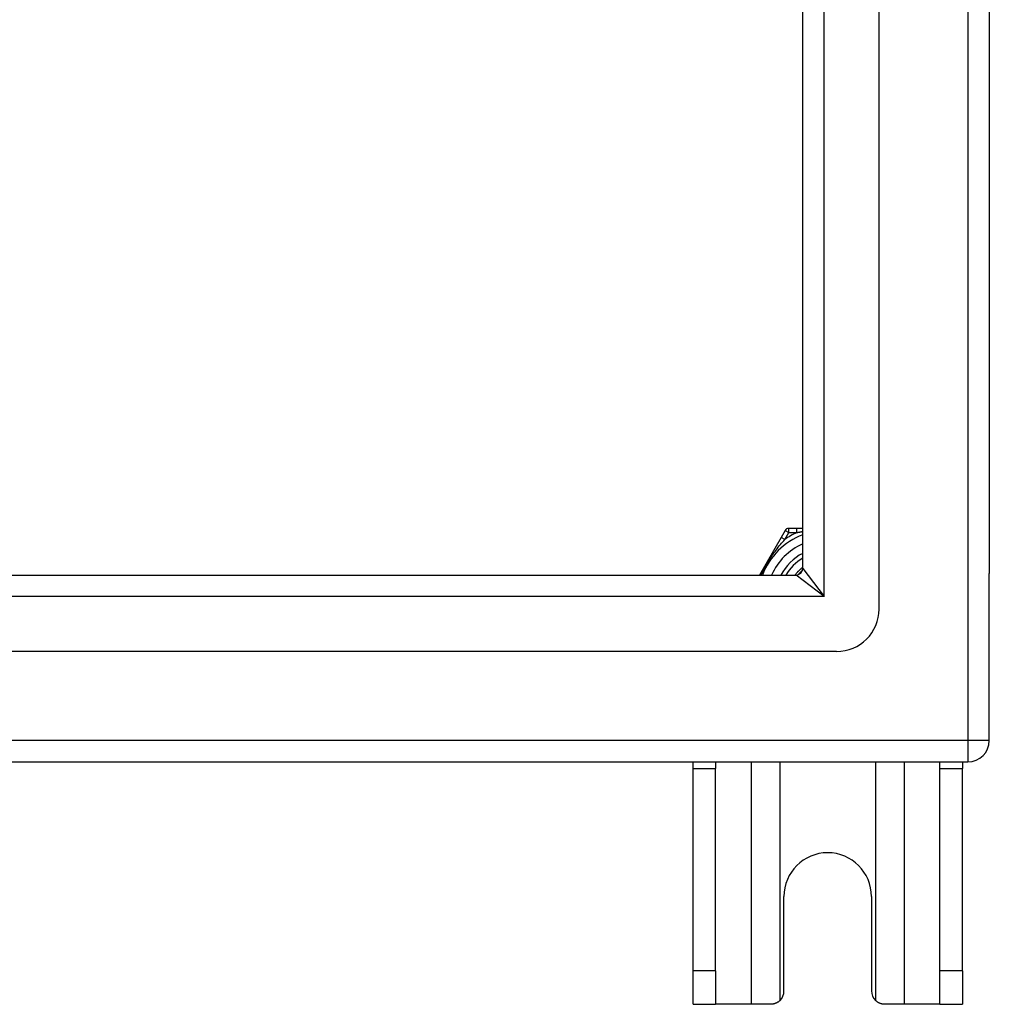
# Model space of a CAD drawing. Header units: inches. Extents: x 48.1 to 120.1, y 31.5 to 55.7.
# Tile 65 of 82: x 115.6 to 120.1, y 31.5 to 36. Entities that reach past the tile are written whole.
import ezdxf

# ---------------------------------------------------------------- set-up
doc = ezdxf.new("R2010")
doc.units = ezdxf.units.IN
doc.header["$MEASUREMENT"] = 0
doc.layers.add('Visible Edges(ANSI)', color=7, linetype='Continuous', lineweight=25)
doc.layers.add('Visible Tangent Edges(ANSI)', color=7, linetype='Continuous', lineweight=25)

msp = doc.modelspace()

# ---------------------------------------------------------------- linework, layer by layer
at = {"layer": 'Visible Edges(ANSI)'}
for p, q in [((119.542, 33.3097), (119.542, 53.8924)), ((120.0538, 53.727), (120.0538, 33.475)), ((119.1877, 33.4982), (119.1877, 53.7039)), ((119.1061, 33.6739), (119.0877, 33.642)), ((119.1599, 33.6837), (119.1231, 33.6837)), ((119.1877, 33.6837), (119.1599, 33.6837)), ((119.0877, 33.642), (118.9867, 33.4672)), ((48.951, 33.4672), (119.1567, 33.4672)), ((120.0538, 32.7), (120.0538, 33.475)), ((119.3452, 33.1128), (48.7625, 33.1128)), ((48.1528, 32.601), (119.9548, 32.601)), ((118.6788, 32.57), (118.6788, 32.601)), ((118.6788, 31.632), (118.6788, 32.57)), ((118.7838, 32.601), (118.7838, 32.57)), ((118.7838, 31.632), (118.7838, 32.57)), ((119.8238, 32.57), (119.8238, 32.601)), ((119.8238, 31.632), (119.8238, 32.57)), ((119.9288, 32.601), (119.9288, 32.57)), ((119.9288, 31.632), (119.9288, 32.57)), ((119.1008, 31.538), (119.1008, 31.976)), ((119.5068, 31.976), (119.5068, 31.538)), ((118.6788, 31.476), (118.6788, 31.632)), ((118.7838, 31.632), (118.7838, 31.476)), ((119.8238, 31.476), (119.8238, 31.632)), ((119.9288, 31.632), (119.9288, 31.476)), ((118.6788, 31.476), (118.7838, 31.476)), ((118.948, 31.476), (118.7838, 31.476)), ((119.0388, 31.476), (118.948, 31.476)), ((119.6597, 31.476), (119.5688, 31.476)), ((119.8238, 31.476), (119.6597, 31.476)), ((119.8238, 31.476), (119.9288, 31.476))]:
    msp.add_line(p, q, dxfattribs=at)
at = {"layer": 'Visible Edges(ANSI)', "flags": 128}
for points in [[(119.1523, 33.4672), (119.1535, 33.4688), (119.1548, 33.4705), (119.1562, 33.4721), (119.1575, 33.4737), (119.1589, 33.4753), (119.1602, 33.4769), (119.1616, 33.4784), (119.163, 33.48), (119.1644, 33.4815), (119.1659, 33.4831), (119.1673, 33.4846), (119.1688, 33.486), (119.1703, 33.4875), (119.1718, 33.489), (119.1733, 33.4904), (119.1749, 33.4918), (119.1764, 33.4932), (119.178, 33.4946), (119.1796, 33.496), (119.1812, 33.4974), (119.1828, 33.4987), (119.1844, 33.5), (119.186, 33.5013), (119.1877, 33.5026)], [(119.1863, 33.489), (119.1854, 33.4882), (119.1846, 33.4874), (119.1837, 33.4866), (119.1829, 33.4859), (119.1821, 33.4851), (119.1812, 33.4843), (119.1804, 33.4835), (119.1796, 33.4827), (119.1788, 33.4818), (119.178, 33.481), (119.1772, 33.4802), (119.1764, 33.4794), (119.1756, 33.4785), (119.1748, 33.4777), (119.174, 33.4768), (119.1732, 33.476), (119.1725, 33.4751), (119.1717, 33.4743), (119.1709, 33.4734), (119.1702, 33.4725), (119.1694, 33.4717), (119.1687, 33.4708), (119.1679, 33.4699), (119.1672, 33.469)], [(119.0826, 31.4941), (119.0812, 31.4928), (119.0797, 31.4914), (119.0781, 31.4901), (119.0765, 31.4888), (119.0749, 31.4876), (119.0732, 31.4865), (119.0715, 31.4853), (119.0697, 31.4843), (119.0679, 31.4833), (119.066, 31.4823), (119.0641, 31.4814), (119.0622, 31.4806), (119.0603, 31.4799), (119.0584, 31.4792), (119.0564, 31.4786), (119.0544, 31.478), (119.0524, 31.4776), (119.0505, 31.4771), (119.0485, 31.4768), (119.0465, 31.4765), (119.0446, 31.4763), (119.0426, 31.4762), (119.0407, 31.4761), (119.0388, 31.476)], [(119.5688, 31.476), (119.5669, 31.4761), (119.565, 31.4762), (119.5631, 31.4763), (119.5611, 31.4765), (119.5592, 31.4768), (119.5572, 31.4771), (119.5552, 31.4776), (119.5532, 31.478), (119.5513, 31.4786), (119.5493, 31.4792), (119.5474, 31.4799), (119.5454, 31.4806), (119.5435, 31.4814), (119.5416, 31.4823), (119.5398, 31.4833), (119.538, 31.4843), (119.5362, 31.4853), (119.5345, 31.4865), (119.5328, 31.4876), (119.5311, 31.4888), (119.5295, 31.4901), (119.528, 31.4914), (119.5265, 31.4928), (119.525, 31.4941)]]:
    msp.add_lwpolyline(points, dxfattribs=at)
at = {"layer": 'Visible Edges(ANSI)'}
for centre, radius, start, end in [((119.1231, 33.664), 0.0197, 90, 150), ((119.3038, 33.351), 0.3248, 110.9514, 159.0486), ((119.3038, 33.351), 0.2264, 120.8668, 149.1332), ((119.1567, 33.4982), 0.031, 270, 0), ((119.3452, 33.3097), 0.1969, 270, 0), ((119.9548, 32.7), 0.099, 270, 0), ((119.3038, 31.976), 0.203, 0, 180), ((119.0388, 31.538), 0.062, 314.9335, 0), ((119.5688, 31.538), 0.062, 180, 225.0665)]:
    msp.add_arc(centre, radius, start, end, dxfattribs=at)
at = {"layer": 'Visible Tangent Edges(ANSI)'}
for p, q in [((119.9548, 54.502), (119.9548, 32.7)), ((119.2867, 33.3682), (119.2867, 53.8339)), ((119.1047, 33.6321), (119.1231, 33.664)), ((119.1061, 33.6739), (119.1231, 33.664)), ((119.1231, 33.664), (119.1231, 33.6837)), ((119.1231, 33.664), (119.1599, 33.664)), ((119.1599, 33.664), (119.1599, 33.6837)), ((119.1047, 33.6321), (119.0877, 33.642)), ((119.1877, 33.4982), (119.2867, 33.3682)), ((119.2867, 33.3682), (119.1567, 33.4672)), ((119.2867, 33.3682), (48.821, 33.3682)), ((119.9548, 32.7), (48.1528, 32.7)), ((119.9548, 32.7), (119.9548, 32.601)), ((120.0538, 32.7), (119.9548, 32.7)), ((118.6788, 32.57), (118.7838, 32.57)), ((118.948, 32.601), (118.948, 31.476)), ((119.0826, 31.4941), (119.0826, 32.601)), ((119.525, 32.601), (119.525, 31.4941)), ((119.6597, 31.476), (119.6597, 32.601)), ((119.8238, 32.57), (119.9288, 32.57)), ((118.7838, 31.632), (118.6788, 31.632)), ((119.9288, 31.632), (119.8238, 31.632))]:
    msp.add_line(p, q, dxfattribs=at)
at = {"layer": 'Visible Tangent Edges(ANSI)', "flags": 128}
for points in [[(119.1599, 33.664), (119.1611, 33.6643), (119.1622, 33.6645), (119.1633, 33.6647), (119.1645, 33.665), (119.1656, 33.6652), (119.1668, 33.6654), (119.1679, 33.6656), (119.169, 33.6659), (119.1702, 33.6661), (119.1713, 33.6663), (119.1725, 33.6665), (119.1737, 33.6668), (119.1748, 33.667), (119.176, 33.6672), (119.1771, 33.6674), (119.1783, 33.6676), (119.1795, 33.6679), (119.1806, 33.6681), (119.1818, 33.6683), (119.183, 33.6685), (119.1842, 33.6687), (119.1853, 33.6689), (119.1865, 33.6691), (119.1877, 33.6693)], [(118.994, 33.4672), (118.9976, 33.4748), (119.0013, 33.4824), (119.0052, 33.49), (119.0092, 33.4975), (119.0133, 33.5051), (119.0175, 33.5126), (119.0219, 33.5201), (119.0263, 33.5275), (119.0308, 33.5348), (119.0354, 33.542), (119.0401, 33.5492), (119.0448, 33.5562), (119.0496, 33.5631), (119.0544, 33.5699), (119.0593, 33.5765), (119.0642, 33.5831), (119.0692, 33.5896), (119.0742, 33.596), (119.0792, 33.6023), (119.0843, 33.6084), (119.0894, 33.6145), (119.0945, 33.6205), (119.0996, 33.6264), (119.1047, 33.6321)]]:
    msp.add_lwpolyline(points, dxfattribs=at)
at = {"layer": 'Visible Tangent Edges(ANSI)'}
for radius, start, end in [(0.3445, 114.6913, 125.3087), (0.2854, 114.01, 155.99), (0.2461, 118.1642, 151.8358)]:
    msp.add_arc((119.3038, 33.351), radius, start, end, dxfattribs=at)

doc.saveas('drawing.dxf')
